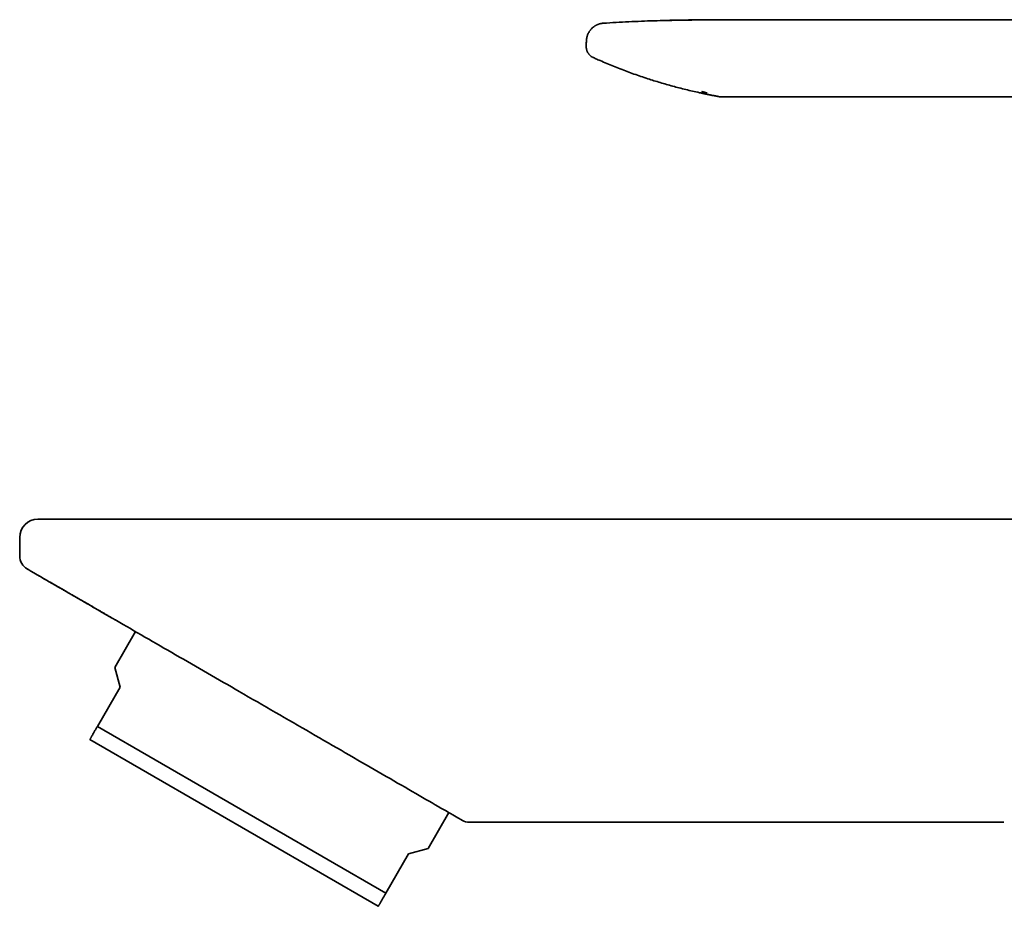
# Model space of a CAD drawing. Header units: millimetres. Extents: x 8 to 542, y 12 to 410.
# Tile 1 of 17: x 27 to 92, y 352 to 410. Entities that reach past the tile are written whole.
import ezdxf

# ---------------------------------------------------------------- set-up
doc = ezdxf.new("R2010")
doc.units = ezdxf.units.MM

msp = doc.modelspace()

# ---------------------------------------------------------------- linework, layer by layer
at = {"color": 7, "linetype": 'Continuous', "lineweight": 35}
for p, q in [((74.795, 410.211), (165.045, 410.211)), ((64.715, 408.426), (64.715, 408.426)), ((64.728, 408.845), (64.717, 408.619)), ((64.718, 408.619), (64.718, 408.619)), ((64.728, 408.845), (64.728, 408.845)), ((65.187, 407.707), (65.355, 407.632)), ((72.695, 405.378), (72.696, 405.378)), ((73.538, 405.125), (73.572, 405.119)), ((73.538, 405.125), (73.538, 405.125)), ((73.682, 405.111), (121.325, 405.111)), ((153.295, 377.241), (42.295, 377.241)), ((27.295, 376.041), (27.295, 374.818)), ((34.946, 369.824), (33.577, 367.453)), ((33.577, 367.453), (33.925, 366.155)), ((33.925, 366.155), (32.425, 363.557)), ((51.478, 352.557), (32.425, 363.557)), ((50.978, 351.691), (31.925, 362.691)), ((54.275, 355.503), (55.644, 357.874)), ((92.295, 357.241), (57.008, 357.241)), ((52.978, 355.155), (51.478, 352.557)), ((52.978, 355.155), (54.275, 355.503))]:
    msp.add_line(p, q, dxfattribs=at)
for centre, radius, start, end in [((28.495, 376.041), 1.2, 90, 180), ((28.295, 374.818), 1, 180, 239.69004), ((57.008, 358.241), 1, 240, 270)]:
    msp.add_arc(centre, radius, start, end, dxfattribs=at)
for points, knots in [([(65.799, 409.976), (65.799, 409.976), (65.797, 409.976), (65.795, 409.976), (65.792, 409.976), (65.789, 409.975), (65.785, 409.975), (65.782, 409.974), (65.778, 409.974), (65.774, 409.973), (65.769, 409.973), (65.765, 409.972), (65.76, 409.971), (65.755, 409.971), (65.749, 409.97), (65.744, 409.969), (65.739, 409.968), (65.735, 409.968), (65.731, 409.967), (65.726, 409.966), (65.722, 409.966), (65.719, 409.965), (65.712, 409.964), (65.702, 409.962), (65.688, 409.959), (65.669, 409.955), (65.645, 409.95), (65.617, 409.943), (65.583, 409.933), (65.543, 409.921), (65.499, 409.905), (65.454, 409.886), (65.409, 409.866), (65.366, 409.845), (65.324, 409.821), (65.273, 409.79), (65.215, 409.751), (65.151, 409.7), (65.092, 409.647), (65.044, 409.597), (65.003, 409.55), (64.969, 409.507), (64.934, 409.458), (64.899, 409.405), (64.866, 409.346), (64.835, 409.283), (64.806, 409.214), (64.78, 409.141), (64.759, 409.064), (64.743, 408.984), (64.732, 408.91), (64.73, 408.863), (64.729, 408.844)], [0, 0, 0, 0, 0.039428, 0.076461, 0.111099, 0.143344, 0.173198, 0.200663, 0.224372, 0.245961, 0.265436, 0.282801, 0.298064, 0.310589, 0.321252, 0.330078, 0.335517, 0.339977, 0.343517, 0.346254, 0.347398, 0.348963, 0.350978, 0.355216, 0.361242, 0.369076, 0.378743, 0.390274, 0.403703, 0.421421, 0.441057, 0.460747, 0.480357, 0.499868, 0.519259, 0.538512, 0.571813, 0.604545, 0.636622, 0.66797, 0.688878, 0.711324, 0.735389, 0.761023, 0.788165, 0.816738, 0.84665, 0.877793, 0.910043, 0.94326, 0.977293, 1, 1, 1, 1]), ([(65.852, 409.981), (65.835, 409.98), (65.813, 409.978), (65.791, 409.975), (65.786, 409.975)], [0, 0, 0, 0, 0.793637, 1, 1, 1, 1]), ([(65.852, 409.981), (66.13, 409.998), (66.686, 410.031), (67.52, 410.074), (68.354, 410.111), (69.188, 410.142), (70.022, 410.166), (70.906, 410.185), (71.839, 410.199), (72.824, 410.207), (73.809, 410.211), (74.466, 410.211), (74.795, 410.211)], [0, 0, 0, 0, 0.09339, 0.186732, 0.280027, 0.373282, 0.466512, 0.559734, 0.669632, 0.779609, 0.889716, 1, 1, 1, 1]), ([(74.583, 410.211), (74.578, 410.211), (74.568, 410.211), (74.551, 410.211), (74.533, 410.211), (74.513, 410.211), (74.491, 410.211), (74.468, 410.21), (74.445, 410.21), (74.42, 410.21), (74.394, 410.21), (74.367, 410.21), (74.338, 410.209), (74.305, 410.209), (74.27, 410.209), (74.232, 410.208), (74.193, 410.208), (74.153, 410.208), (74.11, 410.208), (74.066, 410.207), (74.021, 410.207), (73.973, 410.207), (73.926, 410.206), (73.881, 410.206), (73.837, 410.206), (73.793, 410.206), (73.747, 410.206), (73.7, 410.206), (73.652, 410.205), (73.605, 410.205), (73.557, 410.205), (73.506, 410.205), (73.452, 410.205), (73.394, 410.204), (73.328, 410.204), (73.254, 410.204), (73.17, 410.204), (73.081, 410.203), (72.98, 410.203), (72.866, 410.202), (72.738, 410.201), (72.603, 410.2), (72.46, 410.199), (72.309, 410.198), (72.165, 410.197), (72.031, 410.195), (71.908, 410.194), (71.786, 410.193), (71.668, 410.191), (71.555, 410.19), (71.448, 410.188), (71.342, 410.187), (71.24, 410.185), (71.139, 410.184), (71.046, 410.182), (70.958, 410.181), (70.878, 410.179), (70.806, 410.178), (70.741, 410.177), (70.681, 410.176), (70.627, 410.175), (70.579, 410.174), (70.539, 410.173), (70.505, 410.172), (70.476, 410.171), (70.448, 410.171), (70.417, 410.17), (70.384, 410.17), (70.349, 410.169), (70.315, 410.168), (70.283, 410.168), (70.251, 410.167), (70.221, 410.166), (70.192, 410.166), (70.164, 410.165), (70.136, 410.165), (70.11, 410.164), (70.085, 410.164), (70.062, 410.164), (70.04, 410.163), (70.018, 410.163), (69.997, 410.163), (69.976, 410.162), (69.956, 410.162), (69.937, 410.162), (69.919, 410.162), (69.903, 410.161), (69.889, 410.161), (69.875, 410.161), (69.864, 410.161), (69.854, 410.161), (69.844, 410.16), (69.839, 410.16), (69.837, 410.16)], [0, 0, 0, 0, 0.019941, 0.039197, 0.057771, 0.075666, 0.092884, 0.109431, 0.124419, 0.138819, 0.152633, 0.165868, 0.17853, 0.192233, 0.205219, 0.217502, 0.229101, 0.240037, 0.250335, 0.260028, 0.269151, 0.277749, 0.285877, 0.292335, 0.298553, 0.304576, 0.310457, 0.316251, 0.322018, 0.32747, 0.332999, 0.33883, 0.345124, 0.351882, 0.359103, 0.368209, 0.377958, 0.38835, 0.399386, 0.413361, 0.428248, 0.444045, 0.460753, 0.47837, 0.496898, 0.510944, 0.525468, 0.539841, 0.553603, 0.566753, 0.579292, 0.59122, 0.603636, 0.615313, 0.62625, 0.636449, 0.64591, 0.654188, 0.661803, 0.668757, 0.675048, 0.680677, 0.685643, 0.689076, 0.692474, 0.695876, 0.699324, 0.704053, 0.709012, 0.714271, 0.719891, 0.725921, 0.732402, 0.739422, 0.74696, 0.755035, 0.763666, 0.772867, 0.782469, 0.792641, 0.803391, 0.814725, 0.828259, 0.842554, 0.857616, 0.87345, 0.89006, 0.907449, 0.924561, 0.942371, 0.960879, 0.980089, 1, 1, 1, 1]), ([(64.717, 408.62), (64.716, 408.583), (64.714, 408.519), (64.715, 408.454), (64.715, 408.426)], [0, 0, 0, 0, 0.561713, 1, 1, 1, 1]), ([(64.715, 408.426), (64.715, 408.409), (64.716, 408.371), (64.723, 408.313), (64.735, 408.252), (64.752, 408.192), (64.773, 408.134), (64.798, 408.078), (64.828, 408.025), (64.86, 407.975), (64.896, 407.929), (64.934, 407.885), (64.974, 407.846), (65.021, 407.807), (65.073, 407.769), (65.13, 407.734), (65.169, 407.716), (65.187, 407.707)], [0, 0, 0, 0, 0.056764, 0.124949, 0.193292, 0.261568, 0.329551, 0.397021, 0.463765, 0.529585, 0.594297, 0.657735, 0.719755, 0.780231, 0.858276, 0.933207, 1, 1, 1, 1]), ([(64.717, 408.618), (64.719, 408.66), (64.723, 408.736), (64.726, 408.812), (64.728, 408.845)], [0, 0, 0, 0, 0.559514, 1, 1, 1, 1]), ([(72.322, 405.364), (72.277, 405.374), (72.082, 405.415), (71.739, 405.493), (71.293, 405.599), (70.857, 405.709), (70.432, 405.823), (70.017, 405.939), (69.603, 406.059), (69.19, 406.185), (68.764, 406.321), (68.323, 406.468), (67.869, 406.626), (67.417, 406.791), (66.966, 406.962), (66.518, 407.138), (66.072, 407.322), (65.684, 407.486), (65.446, 407.592), (65.355, 407.632)], [0, 0, 0, 0, 0.018793, 0.081326, 0.143791, 0.206198, 0.264995, 0.323758, 0.382497, 0.441219, 0.499934, 0.565465, 0.631011, 0.696581, 0.76219, 0.827849, 0.893569, 0.959363, 1, 1, 1, 1]), ([(72.322, 405.364), (72.322, 405.364), (72.324, 405.363), (72.331, 405.362), (72.344, 405.359), (72.361, 405.355), (72.382, 405.351), (72.408, 405.345), (72.437, 405.339), (72.471, 405.332), (72.509, 405.324), (72.552, 405.315), (72.598, 405.306), (72.653, 405.295), (72.716, 405.282), (72.789, 405.267), (72.868, 405.251), (72.953, 405.235), (73.044, 405.217), (73.141, 405.198), (73.245, 405.178), (73.355, 405.158), (73.453, 405.14), (73.515, 405.129), (73.538, 405.125)], [0, 0, 0, 0, 0.018272, 0.060635, 0.101583, 0.14131, 0.180032, 0.217976, 0.255387, 0.292519, 0.329631, 0.366984, 0.404831, 0.443419, 0.491021, 0.54039, 0.591858, 0.645718, 0.702227, 0.761611, 0.824062, 0.889751, 0.958825, 1, 1, 1, 1]), ([(72.339, 405.471), (72.34, 405.47), (72.343, 405.47), (72.35, 405.468), (72.359, 405.465), (72.37, 405.463), (72.383, 405.459), (72.396, 405.456), (72.411, 405.452), (72.427, 405.448), (72.445, 405.443), (72.464, 405.438), (72.49, 405.431), (72.522, 405.423), (72.559, 405.413), (72.595, 405.403), (72.63, 405.394), (72.663, 405.386), (72.685, 405.38), (72.696, 405.377)], [0, 0, 0, 0, 0.018173, 0.04202, 0.071586, 0.106895, 0.147958, 0.186571, 0.229174, 0.275756, 0.3263, 0.380789, 0.436626, 0.544404, 0.646838, 0.743761, 0.83502, 0.920475, 1, 1, 1, 1]), ([(73.682, 405.111), (73.658, 405.112), (73.621, 405.112), (73.585, 405.118), (73.572, 405.12)], [0, 0, 0, 0, 0.640172, 1, 1, 1, 1]), ([(42.295, 377.241), (41.392, 377.241), (40.488, 377.241), (38.717, 377.241), (37.848, 377.241), (35.345, 377.241), (33.814, 377.241), (31.26, 377.241), (30.237, 377.241), (29.2, 377.241), (28.936, 377.241), (28.584, 377.241), (28.495, 377.241), (28.495, 377.241)], [0, 0, 0, 0, 0.125, 0.125, 0.25, 0.25, 0.5, 0.5, 0.75, 0.75, 0.875, 0.875, 1, 1, 1, 1]), ([(27.79, 373.955), (27.791, 373.955), (27.792, 373.954), (27.799, 373.95), (27.809, 373.944), (27.824, 373.936), (27.842, 373.925), (27.863, 373.913), (27.887, 373.9), (27.912, 373.885), (27.94, 373.869), (27.97, 373.851), (28.004, 373.832), (28.04, 373.811), (28.08, 373.788), (28.122, 373.764), (28.165, 373.739), (28.21, 373.713), (28.256, 373.687), (28.302, 373.66), (28.352, 373.631), (28.404, 373.601), (28.458, 373.57), (28.513, 373.538), (28.568, 373.506), (28.622, 373.475), (28.675, 373.445), (28.727, 373.415), (28.778, 373.385), (28.828, 373.356), (28.877, 373.328), (28.925, 373.3), (28.971, 373.274), (29.016, 373.248), (29.063, 373.221), (29.112, 373.192), (29.165, 373.161), (29.222, 373.129), (29.283, 373.093), (29.348, 373.056), (29.418, 373.016), (29.491, 372.973), (29.568, 372.929), (29.65, 372.882), (29.736, 372.832), (29.828, 372.779), (29.926, 372.722), (30.03, 372.662), (30.139, 372.599), (30.255, 372.532), (30.376, 372.462), (30.504, 372.389), (30.63, 372.316), (30.753, 372.244), (30.874, 372.175), (31, 372.102), (31.13, 372.027), (31.266, 371.949), (31.403, 371.869), (31.543, 371.789), (31.684, 371.707), (31.83, 371.623), (31.981, 371.536), (32.137, 371.446), (32.297, 371.353), (32.462, 371.258), (32.632, 371.16), (32.808, 371.059), (32.987, 370.955), (33.17, 370.849), (33.357, 370.742), (33.528, 370.643), (33.638, 370.579), (33.683, 370.553)], [0, 0, 0, 0, 0.01806, 0.035782, 0.053167, 0.070212, 0.086919, 0.103286, 0.118408, 0.13323, 0.147751, 0.16197, 0.175889, 0.191069, 0.205873, 0.220302, 0.234357, 0.248036, 0.261341, 0.274271, 0.286826, 0.300685, 0.314056, 0.32694, 0.339335, 0.351243, 0.362463, 0.373212, 0.38349, 0.393297, 0.402819, 0.41185, 0.42039, 0.428459, 0.436701, 0.445436, 0.454663, 0.46436, 0.474548, 0.485227, 0.496397, 0.508057, 0.519986, 0.53239, 0.545267, 0.558617, 0.572729, 0.587334, 0.602433, 0.618025, 0.634112, 0.650693, 0.667768, 0.682342, 0.697259, 0.712517, 0.728118, 0.744061, 0.760346, 0.776015, 0.791987, 0.808264, 0.824845, 0.841731, 0.858922, 0.876418, 0.89422, 0.912327, 0.930739, 0.949119, 0.967792, 0.986757, 1, 1, 1, 1]), ([(27.795, 373.952), (27.795, 373.952), (27.94, 373.869), (28.501, 373.545), (28.915, 373.306), (29.964, 372.7), (30.598, 372.334), (32.032, 371.506), (32.831, 371.045), (33.685, 370.552)], [0, 0, 0, 0, 0.25, 0.25, 0.5, 0.5, 0.75, 0.75, 1, 1, 1, 1]), ([(33.685, 370.552), (34.88, 369.862), (36.213, 369.092), (38.979, 367.496), (40.411, 366.669), (41.795, 365.87)], [0, 0, 0, 0, 0.5, 0.5, 1, 1, 1, 1]), ([(41.795, 365.87), (43.396, 364.945), (44.98, 364.031), (47.293, 362.695), (48.054, 362.256), (49.543, 361.396), (50.271, 360.976), (51.678, 360.164), (52.356, 359.772), (53.628, 359.038), (54.222, 358.695), (55.261, 358.095), (55.705, 357.839), (56.175, 357.567), (56.298, 357.496), (56.465, 357.4), (56.508, 357.375), (56.508, 357.375)], [0, 0, 0, 0, 0.25, 0.25, 0.375, 0.375, 0.5, 0.5, 0.625, 0.625, 0.75, 0.75, 0.875, 0.875, 0.9375, 0.9375, 1, 1, 1, 1]), ([(32.425, 363.557), (32.407, 363.525), (32.37, 363.462), (32.318, 363.371), (32.268, 363.285), (32.221, 363.204), (32.177, 363.128), (32.136, 363.057), (32.099, 362.992), (32.076, 362.952), (32.054, 362.914), (32.033, 362.878), (32.006, 362.831), (31.983, 362.791), (31.964, 362.759), (31.949, 362.733), (31.939, 362.715), (31.931, 362.701), (31.926, 362.693), (31.925, 362.692), (31.925, 362.691)], [0, 0, 0, 0, 0.061153, 0.122317, 0.183479, 0.24463, 0.305804, 0.366994, 0.428181, 0.489353, 0.490906, 0.551714, 0.612542, 0.673368, 0.734174, 0.787325, 0.840498, 0.893679, 0.946851, 1, 1, 1, 1]), ([(50.978, 351.691), (50.978, 351.692), (50.979, 351.693), (50.984, 351.703), (50.993, 351.718), (51.005, 351.739), (51.021, 351.766), (51.04, 351.799), (51.062, 351.838), (51.088, 351.882), (51.117, 351.933), (51.15, 351.99), (51.186, 352.053), (51.224, 352.118), (51.262, 352.185), (51.301, 352.252), (51.343, 352.323), (51.386, 352.398), (51.43, 352.476), (51.462, 352.53), (51.478, 352.557)], [0, 0, 0, 0, 0.056559, 0.113136, 0.169714, 0.226274, 0.283214, 0.340154, 0.396331, 0.452508, 0.511348, 0.570203, 0.62906, 0.687903, 0.73985, 0.791803, 0.843751, 0.895833, 0.947918, 1, 1, 1, 1])]:
    msp.add_open_spline(points, degree=3, knots=knots, dxfattribs=at)

doc.saveas('drawing.dxf')
